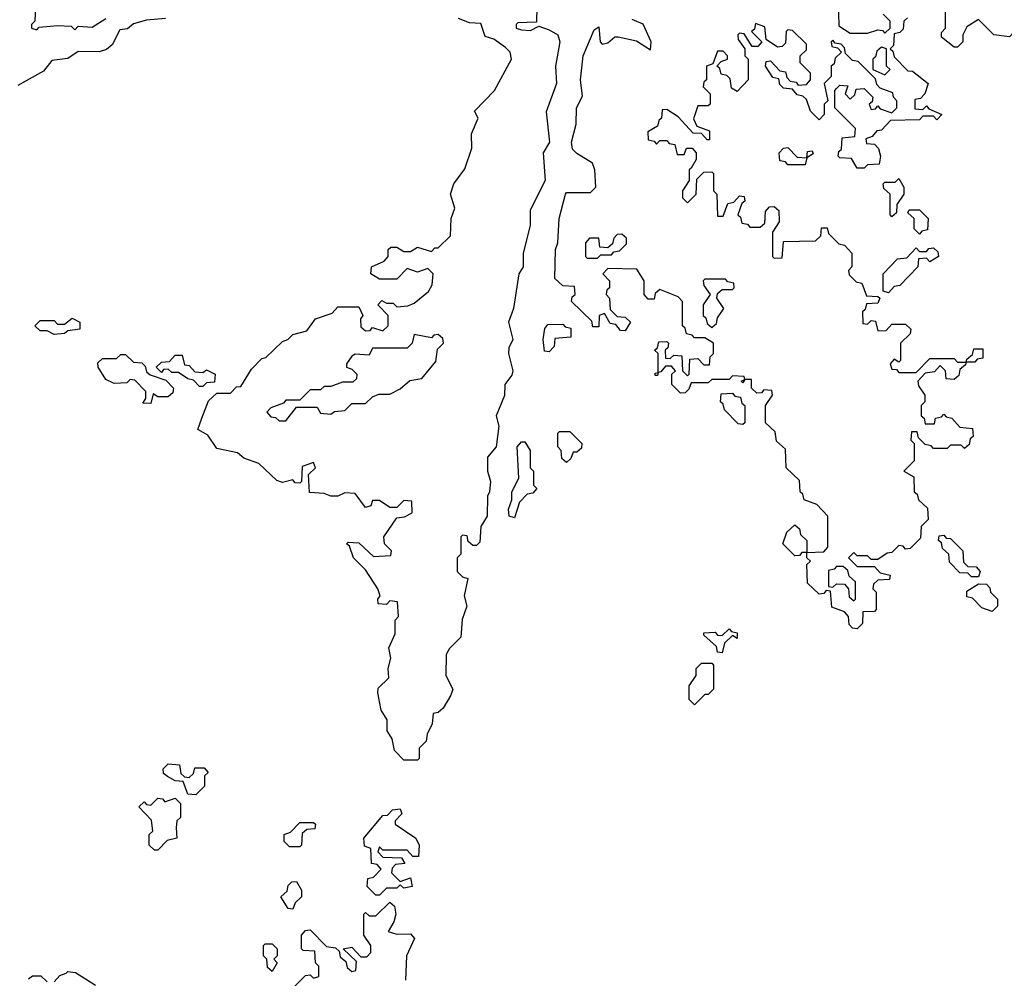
# Model space of a CAD drawing. Extents: x 2889633 to 3052318, y 540750 to 918690.
# Tile 167 of 256: x 2922446 to 2925290, y 717590 to 720359. Entities that reach past the tile are written whole.
import ezdxf

# ---------------------------------------------------------------- set-up
doc = ezdxf.new("R2010")
doc.units = 0

msp = doc.modelspace()

# ---------------------------------------------------------------- linework, layer by layer
at = {"layer": '0CON02XD'}
for points in [[(2924810, 720415), (2924811.7, 720341.7), (2924845, 720320), (2924895, 720320), (2924925, 720330), (2924938.3, 720328.3), (2924945, 720320), (2924960, 720335), (2924960, 720355), (2924940, 720375)], [(2922491.7, 720398.3), (2922490, 720355), (2922480, 720345), (2922480, 720335), (2922495, 720330), (2922502.5, 720337.5), (2922555, 720342.5), (2922595, 720340), (2922605, 720330), (2922615, 720340), (2922655, 720337.5), (2922695, 720362.5)], [(2923940, 720395), (2923938.3, 720351.7), (2923885, 720350), (2923880, 720345), (2923880, 720335), (2923895, 720330), (2923921.7, 720328.3), (2923945, 720340), (2923975, 720330), (2924000, 720315), (2924006, 720295), (2923993.8, 720225), (2923996.2, 720175), (2923967, 720093), (2923976.2, 720005), (2923957.5, 719975), (2923964, 719895), (2923920.7, 719809.3), (2923920, 719765), (2923900, 719685), (2923900, 719645), (2923887.5, 719625), (2923872.5, 719525), (2923857.5, 719485), (2923870, 719435), (2923858.3, 719411.7), (2923857.5, 719395), (2923870, 719345), (2923867.7, 719332.3), (2923847.5, 719305), (2923846.4, 719273.6), (2923822.5, 719215), (2923830, 719185), (2923822.5, 719125), (2923797.5, 719095), (2923796.7, 719055), (2923806, 719025), (2923802.5, 718995)], [(2925335, 720370), (2925337.5, 720345), (2925305, 720310), (2925260, 720315), (2925215, 720360), (2925181.7, 720338.3), (2925170, 720315), (2925170, 720295), (2925155, 720280), (2925145, 720280), (2925108.3, 720308.3), (2925108.3, 720321.7), (2925120, 720335), (2925120, 720395)], [(2922867, 720363), (2922812.5, 720357.5), (2922775, 720347.5), (2922757, 720333), (2922735, 720330), (2922713, 720287), (2922697, 720273), (2922675, 720266.7), (2922615, 720267.5), (2922585, 720247.5), (2922538.3, 720241.7), (2922515, 720210), (2922465, 720182.5), (2922440.7, 720169.3)], [(2923802.5, 718995), (2923797, 718983), (2923796.2, 718925), (2923777.5, 718895), (2923775, 718850), (2923765, 718840), (2923755, 718840), (2923741.7, 718851.7), (2923738.3, 718868.3), (2923725, 718870), (2923720, 718865), (2923720, 718815), (2923710, 718805), (2923710, 718765), (2923725, 718750), (2923740, 718745), (2923730, 718695), (2923737.5, 718665), (2923723.9, 718626.1), (2923720, 718575), (2923687, 718543), (2923677.5, 718525), (2923676.7, 718465), (2923696.7, 718425), (2923691.7, 718408.3), (2923669.3, 718370.7), (2923655, 718357.5), (2923640, 718355), (2923637.5, 718325), (2923622.5, 718295), (2923620, 718275), (2923600, 718255), (2923600, 718225), (2923595, 718220), (2923555, 718220), (2923528.3, 718248.3), (2923521.7, 718281.7), (2923507.5, 718305), (2923507, 718337), (2923490, 718365), (2923480, 718415), (2923481.7, 718428.3), (2923511.7, 718458.3), (2923510, 718485), (2923517.5, 718515), (2923512.5, 718545), (2923530, 718585), (2923530, 718625), (2923540, 718635), (2923537.5, 718677.5), (2923515, 718680), (2923505, 718670), (2923481.7, 718671.7), (2923480, 718685), (2923487.5, 718695), (2923480, 718715), (2923445, 718770), (2923410, 718805), (2923398.3, 718838.3), (2923390, 718845), (2923395, 718850), (2923425, 718847.5), (2923468.3, 718808.3), (2923518.3, 718811.7), (2923520, 718825), (2923500, 718845), (2923497.5, 718865), (2923535, 718920), (2923557, 718923), (2923580, 718935), (2923578.3, 718968.3), (2923555, 718970), (2923535, 718950), (2923515, 718950), (2923485, 718970), (2923465, 718970), (2923460, 718955), (2923445, 718950), (2923415, 718990), (2923385, 718992.5), (2923365, 718982.5), (2923345, 718982.5), (2923325, 718990), (2923283, 718993), (2923280, 719045), (2923300, 719065), (2923295, 719080), (2923261.7, 719068.3), (2923260, 719025), (2923255, 719020), (2923241.7, 719021.7), (2923235, 719030), (2923205, 719022.5), (2923188.3, 719028.3), (2923137, 719077), (2923093, 719093), (2923075, 719107.5), (2923015, 719120), (2922989.3, 719159.3), (2922960, 719175), (2922971.7, 719208.3), (2922991.7, 719258.3), (2923015, 719280), (2923055, 719280), (2923071.7, 719298.3), (2923085, 719300), (2923115, 719350), (2923145, 719380), (2923156.4, 719383.6), (2923205, 719430), (2923220, 719435), (2923235, 719450), (2923275, 719460), (2923300, 719495), (2923348.3, 719511.7), (2923365, 719530), (2923425, 719530), (2923437.5, 719505), (2923430, 719495), (2923431.7, 719471.7), (2923445, 719460), (2923458.3, 719461.7), (2923465, 719470), (2923495, 719460), (2923510, 719475), (2923510, 719505), (2923480, 719535), (2923491.7, 719548.3), (2923505, 719540), (2923525, 719540), (2923535, 719530), (2923567, 719533), (2923585, 719540), (2923626.4, 719573.6), (2923637, 719593), (2923640, 719625), (2923625, 719640), (2923595, 719630), (2923565, 719640), (2923535, 719610), (2923485, 719610), (2923460, 719625), (2923462.5, 719645), (2923498.3, 719661.7), (2923510, 719675), (2923510, 719695), (2923518.3, 719701.7), (2923535, 719702.5), (2923555, 719690), (2923575, 719690), (2923595, 719702.5), (2923635, 719690), (2923645, 719700), (2923655, 719700), (2923690, 719735), (2923692.5, 719785), (2923702.5, 719815), (2923690, 719855), (2923700, 719885), (2923731.7, 719928.3), (2923751.7, 719988.3), (2923750.7, 720029.3), (2923770, 720075), (2923760, 720095), (2923817.5, 720155), (2923866.7, 720245), (2923862.5, 720265), (2923849.3, 720279.3), (2923815, 720302.5), (2923790.7, 720310.7), (2923778.3, 720348.3), (2923745, 720350), (2923713, 720363)], [(2924865, 718600), (2924851.7, 718601.7), (2924841.7, 718611.7), (2924840, 718635), (2924828.3, 718648.3), (2924791.7, 718661.7), (2924788.3, 718708.3), (2924775, 718710), (2924768.3, 718701.7), (2924755, 718700), (2924721.7, 718731.7), (2924720, 718785), (2924730, 718795), (2924720, 718805), (2924720, 718820), (2924705, 718820), (2924698.3, 718811.7), (2924685, 718810), (2924650, 718845), (2924661.7, 718878.3), (2924685, 718900), (2924698.3, 718888.3), (2924701.7, 718871.7), (2924720, 718855), (2924720, 718820), (2924768.3, 718821.7), (2924780, 718835), (2924780, 718925), (2924748.3, 718958.3), (2924711.7, 718971.7), (2924708.3, 718988.3), (2924700, 718995), (2924698.3, 719028.3), (2924660, 719065), (2924658.3, 719118.3), (2924631.7, 719141.7), (2924628.3, 719168.3), (2924600, 719195), (2924600, 719245), (2924620, 719275), (2924618.3, 719288.3), (2924595, 719290), (2924588.3, 719281.7), (2924575, 719280), (2924560, 719295), (2924560, 719320), (2924540, 719320), (2924535, 719310), (2924530, 719315), (2924540, 719320), (2924538.3, 719328.3), (2924505, 719330), (2924495, 719320), (2924445, 719320), (2924435, 719310), (2924385, 719310), (2924378.3, 719291.7), (2924368.3, 719281.7), (2924355, 719280), (2924330, 719305), (2924330, 719335), (2924340, 719345), (2924328.3, 719358.3), (2924311.7, 719358.3), (2924298.3, 719341.7), (2924290, 719340), (2924288.3, 719331.7), (2924281.7, 719331.7), (2924281.7, 719338.3), (2924290, 719340), (2924290, 719395), (2924280, 719405), (2924288.3, 719411.7), (2924291.7, 719428.3), (2924315, 719430), (2924320, 719425), (2924318.3, 719411.7), (2924310, 719405), (2924311.7, 719381.7), (2924325, 719380), (2924335, 719390), (2924358.3, 719388.3), (2924360, 719345), (2924375, 719330), (2924380, 719335), (2924381.7, 719378.3), (2924405, 719380), (2924421.7, 719361.7), (2924438.3, 719361.7), (2924440, 719385), (2924450, 719395), (2924450, 719425), (2924425, 719440), (2924395, 719440), (2924388.3, 719448.3), (2924371.7, 719451.7), (2924368.3, 719468.3), (2924360, 719475), (2924360, 719545), (2924348.3, 719558.3), (2924295, 719580), (2924281.7, 719568.3), (2924278.3, 719551.7), (2924261.7, 719551.7), (2924250, 719565), (2924250, 719605), (2924228.3, 719638.3), (2924145, 719640), (2924130, 719625), (2924150, 719605), (2924150, 719585), (2924141.7, 719578.3), (2924140, 719565), (2924150, 719555), (2924151.7, 719521.7), (2924171.7, 719501.7), (2924195, 719500), (2924210, 719485), (2924195, 719460), (2924181.7, 719461.7), (2924168.3, 719478.3), (2924151.7, 719481.7), (2924135, 719510), (2924120, 719505), (2924118.3, 719471.7), (2924101.7, 719471.7), (2924098.3, 719488.3), (2924040, 719545), (2924041.7, 719558.3), (2924050, 719565), (2924048.3, 719588.3), (2924015, 719590), (2923991.7, 719611.7), (2923993.3, 719695), (2924000, 719715), (2924003.8, 719785), (2924022.5, 719855), (2924025, 719860), (2924095, 719860), (2924110, 719875), (2924107.5, 719925), (2924100, 719945), (2924055, 719972.5), (2924042.5, 719985), (2924040, 720005), (2924053, 720057), (2924054, 720105), (2924071.7, 720138.3), (2924066.2, 720185), (2924073.3, 720255), (2924105, 720330), (2924118.3, 720338.3), (2924122.5, 720295), (2924128.3, 720288.3), (2924145, 720292.5), (2924165, 720310), (2924175, 720310), (2924227.7, 720297.7), (2924268.3, 720271.7), (2924270, 720295), (2924246.4, 720346.4), (2924215, 720360)], [(2924805, 720160), (2924815, 720170), (2924838.3, 720168.3), (2924830, 720145), (2924845, 720130), (2924858.3, 720141.7), (2924861.7, 720158.3), (2924885, 720160), (2924910, 720135), (2924908.3, 720121.7), (2924900, 720115), (2924905, 720100), (2924918.3, 720101.7), (2924925, 720110), (2924931.7, 720101.7), (2924965, 720090), (2924980, 720105), (2924980, 720125), (2924970, 720135), (2924968.3, 720148.3), (2924931.7, 720161.7), (2924921.7, 720171.7), (2924918.3, 720188.3), (2924868.3, 720238.3), (2924851.7, 720241.7), (2924831.7, 720261.7), (2924828.3, 720278.3), (2924818.3, 720288.3), (2924801.7, 720291.7), (2924795, 720300), (2924790, 720295), (2924791.7, 720281.7), (2924808.3, 720278.3), (2924820, 720265), (2924801.7, 720248.3), (2924798.3, 720231.7), (2924790, 720225), (2924790, 720195), (2924770, 720175), (2924780, 720125), (2924770, 720115), (2924770, 720085), (2924755, 720070), (2924730, 720095), (2924718.3, 720128.3), (2924708.3, 720138.3), (2924691.7, 720141.7), (2924678.3, 720158.3), (2924651.7, 720161.7), (2924641.7, 720171.7), (2924638.3, 720188.3), (2924621.7, 720191.7), (2924600, 720225), (2924601.7, 720238.3), (2924615, 720240), (2924641.7, 720211.7), (2924658.3, 720208.3), (2924661.7, 720191.7), (2924671.7, 720181.7), (2924688.3, 720178.3), (2924695, 720170), (2924718.3, 720171.7), (2924730, 720185), (2924730, 720205), (2924700, 720235), (2924700, 720255), (2924718.3, 720271.7), (2924718.3, 720288.3), (2924678.3, 720328.3), (2924665, 720330), (2924660, 720325), (2924658.3, 720291.7), (2924648.3, 720281.7), (2924635, 720280), (2924601.7, 720301.7), (2924598.3, 720338.3), (2924571.7, 720348.3), (2924568.3, 720331.7), (2924560, 720325), (2924590, 720295), (2924578.3, 720281.7), (2924561.7, 720281.7), (2924538.3, 720318.3), (2924525, 720320), (2924520, 720315), (2924521.7, 720301.7), (2924540, 720275), (2924540, 720255), (2924550, 720245), (2924550, 720185), (2924518.3, 720151.7), (2924501.7, 720161.7), (2924498.3, 720188.3), (2924488.3, 720198.3), (2924471.7, 720201.7), (2924468.3, 720218.3), (2924460, 720225), (2924471.7, 720238.3), (2924490, 720245), (2924490, 720255), (2924478.3, 720268.3), (2924461.7, 720268.3), (2924448.3, 720231.7), (2924430, 720225), (2924430, 720185), (2924421.7, 720178.3), (2924420, 720165), (2924440, 720145), (2924440, 720115), (2924435, 720110), (2924405, 720110), (2924392.5, 720072.5), (2924401.7, 720051.7), (2924438.3, 720038.3), (2924438.3, 720011.7), (2924431.7, 720011.7), (2924415, 720030), (2924391.7, 720031.7), (2924348.3, 720078.3), (2924315, 720100), (2924301.7, 720098.3), (2924300, 720075), (2924291.7, 720068.3), (2924288.3, 720051.7), (2924260, 720035), (2924261.7, 720011.7), (2924278.3, 720008.3), (2924285, 720000), (2924295, 720010), (2924315, 720010), (2924321.7, 720001.7), (2924338.3, 719998.3), (2924345, 719970), (2924365, 719970), (2924371.7, 719988.3), (2924388.3, 719988.3), (2924400, 719975), (2924400, 719955), (2924385, 719930), (2924380, 719925), (2924380, 719895), (2924360, 719865), (2924360, 719845), (2924375, 719830), (2924400, 719855), (2924401.7, 719898.3), (2924421.7, 719918.3), (2924445, 719920), (2924450, 719915), (2924450, 719865), (2924460, 719855), (2924461.7, 719791.7), (2924478.3, 719791.7), (2924491.7, 719828.3), (2924508.3, 719831.7), (2924525, 719850), (2924538.3, 719848.3), (2924540, 719835), (2924531.7, 719828.3), (2924520, 719795), (2924528.3, 719788.3), (2924531.7, 719771.7), (2924548.3, 719768.3), (2924555, 719760), (2924585, 719760), (2924598.3, 719771.7), (2924600, 719805), (2924611.7, 719818.3), (2924625, 719820), (2924638.3, 719808.3), (2924640, 719775), (2924620, 719745), (2924620, 719675), (2924625, 719670), (2924648.3, 719671.7), (2924651.7, 719718.3), (2924745, 719720), (2924760, 719735), (2924761.7, 719758.3), (2924778.3, 719758.3), (2924781.7, 719741.7), (2924811.7, 719711.7), (2924828.3, 719708.3), (2924850, 719685), (2924850, 719645), (2924840, 719635), (2924841.7, 719621.7), (2924861.7, 719601.7), (2924878.3, 719598.3), (2924891.7, 719561.7), (2924925, 719560), (2924930, 719555), (2924925, 719540), (2924891.7, 719538.3), (2924888.3, 719521.7), (2924880, 719515), (2924881.7, 719481.7), (2924895, 719480), (2924905, 719490), (2924918.3, 719488.3), (2924925, 719460), (2924948.3, 719461.7), (2924965, 719480), (2925005, 719480), (2925020, 719465), (2925018.3, 719451.7), (2924990, 719425), (2924990, 719375), (2924985, 719370), (2924971.7, 719378.3), (2924960, 719365), (2924965, 719350), (2924978.3, 719348.3), (2924985, 719340), (2925035, 719340), (2925075, 719380), (2925145, 719380), (2925155, 719370), (2925180, 719370), (2925181.7, 719378.3), (2925198.3, 719391.7), (2925201.7, 719408.3), (2925228.3, 719408.3), (2925228.3, 719381.7), (2925211.7, 719378.3), (2925205, 719370), (2925180, 719370), (2925178.3, 719361.7), (2925161.7, 719348.3), (2925158.3, 719331.7), (2925145, 719320), (2925121.7, 719321.7), (2925120, 719345), (2925105, 719360), (2925088.3, 719341.7), (2925061.7, 719338.3), (2925040, 719315), (2925041.7, 719301.7), (2925060, 719275), (2925060, 719255), (2925050, 719245), (2925050, 719215), (2925058.3, 719208.3), (2925061.7, 719191.7), (2925088.3, 719191.7), (2925091.7, 719208.3), (2925108.3, 719211.7), (2925115, 719220), (2925121.7, 719211.7), (2925138.3, 719208.3), (2925161.7, 719181.7), (2925198.3, 719178.3), (2925200, 719155), (2925191.7, 719148.3), (2925188.3, 719131.7), (2925175, 719120), (2925165, 719130), (2925135, 719130), (2925125, 719120), (2925085, 719120), (2925078.3, 719128.3), (2925061.7, 719131.7), (2925041.7, 719151.7), (2925038.3, 719168.3), (2925021.7, 719168.3), (2925020, 719145), (2925030, 719135), (2925030, 719085), (2925000, 719055), (2925028.3, 719038.3), (2925030, 718995), (2925038.3, 718988.3), (2925041.7, 718971.7), (2925068.3, 718948.3), (2925070, 718915), (2925050, 718895), (2925048.3, 718861.7), (2925018.3, 718831.7), (2925005, 718830), (2924998.3, 718838.3), (2924985, 718840), (2924965, 718820), (2924951.7, 718818.3), (2924925, 718800), (2924905, 718800), (2924895, 718810), (2924865, 718810), (2924855, 718820), (2924840, 718805), (2924865, 718780), (2924915, 718780), (2924931.7, 718761.7), (2924960, 718755), (2924958.3, 718741.7), (2924925, 718740), (2924911.7, 718728.3), (2924910, 718715), (2924920, 718705), (2924920, 718655), (2924915, 718650), (2924881.7, 718648.3), (2924880, 718615), (2924865, 718600)], [(2925010, 720365), (2925000, 720355), (2924998.3, 720331.7), (2924988.3, 720321.7), (2924971.7, 720318.3), (2924970, 720285), (2924960, 720275), (2924968.3, 720268.3), (2924971.7, 720251.7), (2925011.7, 720211.7), (2925025, 720210), (2925070, 720175), (2925060, 720145), (2925048.3, 720131.7), (2925031.7, 720128.3), (2925031.7, 720101.7), (2925055, 720100), (2925065, 720110), (2925071.7, 720101.7), (2925110, 720085), (2925095, 720070), (2925085, 720080), (2925055, 720080), (2925045, 720070), (2924961.7, 720068.3), (2924935, 720040), (2924921.7, 720038.3), (2924908.3, 720021.7), (2924890, 720015), (2924891.7, 720001.7), (2924915, 720000), (2924927, 719987), (2924932.5, 719965), (2924928.3, 719941.7), (2924895, 719940), (2924885, 719930), (2924865, 719930), (2924848.3, 719958.3), (2924815, 719960), (2924810, 719965), (2924811.7, 719978.3), (2924820, 719985), (2924821.7, 720018.3), (2924858.3, 720021.7), (2924860, 720045), (2924800, 720105), (2924800, 720155), (2924805, 720160)], [(2924945, 720200), (2924960, 720215), (2924950, 720225), (2924950, 720275), (2924935, 720280), (2924921.7, 720268.3), (2924918.3, 720251.7), (2924910, 720245), (2924910, 720215), (2924945, 720200)], [(2924715, 719940), (2924665, 719940), (2924658.3, 719948.3), (2924641.7, 719951.7), (2924640, 719975), (2924651.7, 719988.3), (2924665, 719990), (2924691.7, 719961.7), (2924720, 719960), (2924721.7, 719978.3), (2924735, 719980), (2924738.3, 719971.7), (2924720, 719960), (2924715, 719940)], [(2924965, 719790), (2924960, 719795), (2924960, 719855), (2924941.7, 719871.7), (2924940, 719885), (2924945, 719890), (2924975, 719890), (2924985, 719900), (2925000, 719875), (2925000, 719855), (2924980, 719825), (2924978.3, 719801.7), (2924965, 719790)], [(2925045, 719740), (2925030, 719755), (2925030, 719785), (2925011.7, 719801.7), (2925015, 719810), (2925045, 719810), (2925070, 719785), (2925068.3, 719751.7), (2925051.7, 719748.3), (2925045, 719740)], [(2924115, 719670), (2924125, 719680), (2924155, 719680), (2924161.7, 719688.3), (2924178.3, 719691.7), (2924198.3, 719711.7), (2924198.3, 719728.3), (2924185, 719740), (2924171.7, 719738.3), (2924161.7, 719728.3), (2924158.3, 719711.7), (2924145, 719700), (2924121.7, 719701.7), (2924118.3, 719728.3), (2924091.7, 719728.3), (2924080, 719715), (2924080, 719675), (2924085, 719670), (2924115, 719670)], [(2924955, 719570), (2924940, 719575), (2924940, 719625), (2924981.7, 719668.3), (2925008.3, 719671.7), (2925035, 719700), (2925045, 719690), (2925065, 719690), (2925071.7, 719698.3), (2925085, 719700), (2925098.3, 719688.3), (2925100, 719675), (2925075, 719660), (2925065, 719670), (2925041.7, 719668.3), (2925040, 719645), (2924988.3, 719591.7), (2924971.7, 719588.3), (2924955, 719570)], [(2924445, 719470), (2924458.3, 719481.7), (2924461.7, 719498.3), (2924480, 719525), (2924460, 719555), (2924461.7, 719568.3), (2924475, 719580), (2924505, 719580), (2924510, 719585), (2924508.3, 719598.3), (2924491.7, 719601.7), (2924485, 719610), (2924425, 719610), (2924420, 719605), (2924421.7, 719591.7), (2924440, 719565), (2924420, 719535), (2924420, 719505), (2924428.3, 719498.3), (2924431.7, 719481.7), (2924445, 719470)], [(2922545, 719450), (2922525, 719460), (2922505, 719460), (2922490, 719475), (2922505, 719490), (2922545, 719490), (2922555, 719480), (2922575, 719480), (2922597, 719497), (2922620, 719485), (2922620, 719465), (2922585, 719460), (2922575, 719452.5), (2922545, 719450)], [(2923975, 719400), (2923961.7, 719401.7), (2923957.5, 719435), (2923963, 719467), (2923971.7, 719478.3), (2924015, 719480), (2924021.7, 719471.7), (2924038.3, 719468.3), (2924038.3, 719441.7), (2923991.7, 719438.3), (2923990, 719415), (2923975, 719400)], [(2923215, 719200), (2923245, 719240), (2923305, 719240), (2923315, 719222.5), (2923345, 719220), (2923355, 719227.5), (2923385, 719230), (2923405, 719250), (2923445, 719250), (2923465, 719270), (2923483, 719277), (2923515, 719277.5), (2923545, 719292.5), (2923573, 719317), (2923607, 719323), (2923648.3, 719371.7), (2923653, 719407), (2923670, 719425), (2923668.3, 719438.3), (2923655, 719450), (2923641.7, 719448.3), (2923635, 719440), (2923585, 719450), (2923580, 719425), (2923565, 719410), (2923465, 719410), (2923455, 719390), (2923415, 719392.5), (2923405, 719387.5), (2923390, 719365), (2923390, 719355), (2923405, 719350), (2923420, 719335), (2923418.3, 719321.7), (2923408.3, 719311.7), (2923378.3, 719311.7), (2923345, 719300), (2923325, 719300), (2923315, 719290), (2923285, 719290), (2923255, 719260), (2923215, 719260), (2923208.3, 719251.7), (2923171.7, 719238.3), (2923160, 719225), (2923171.7, 719211.7), (2923185, 719210), (2923195, 719200), (2923215, 719200)], [(2922825, 719250), (2922801.7, 719251.7), (2922810, 719265), (2922810, 719285), (2922778.3, 719318.3), (2922765, 719320), (2922755, 719310), (2922718.3, 719308.3), (2922695, 719320), (2922672.5, 719355), (2922671.7, 719368.3), (2922685, 719380), (2922725, 719380), (2922738.3, 719391.7), (2922751.7, 719391.7), (2922775, 719370), (2922798.3, 719368.3), (2922808.3, 719358.3), (2922811.7, 719341.7), (2922823, 719333), (2922868.3, 719318.3), (2922890, 719295), (2922888.3, 719281.7), (2922875, 719270), (2922845, 719270), (2922831.7, 719278.3), (2922825, 719250)], [(2922975, 719300), (2922965, 719300), (2922948.3, 719318.3), (2922931.7, 719321.7), (2922905, 719340), (2922885, 719340), (2922875, 719350), (2922861.7, 719348.3), (2922855, 719340), (2922840, 719355), (2922855, 719370), (2922878.3, 719371.7), (2922895, 719390), (2922915, 719390), (2922921.7, 719361.7), (2922935, 719360), (2922951.7, 719341.7), (2922975, 719340), (2922985, 719347.5), (2923010, 719335), (2923008.3, 719311.7), (2922985, 719310), (2922975, 719300)], [(2924535, 719190), (2924521.7, 719191.7), (2924481.7, 719231.7), (2924478.3, 719248.3), (2924470, 719255), (2924471.7, 719278.3), (2924505, 719280), (2924511.7, 719271.7), (2924528.3, 719268.3), (2924531.7, 719251.7), (2924540, 719245), (2924540, 719195), (2924535, 719190)], [(2924025, 719080), (2924011.7, 719091.7), (2924010, 719115), (2924000, 719125), (2924000, 719165), (2924005, 719170), (2924035, 719170), (2924070, 719135), (2924068.3, 719121.7), (2924055, 719110), (2924045, 719110), (2924038.3, 719091.7), (2924025, 719080)], [(2923875, 718920), (2923860, 718925), (2923857.5, 718945), (2923867.5, 718972.5), (2923867.5, 718995), (2923887.5, 719035), (2923883.3, 719125), (2923895, 719140), (2923905, 719140), (2923920, 719115), (2923920, 719065), (2923930, 719055), (2923930, 719015), (2923940, 719005), (2923928.3, 718991.7), (2923911.7, 718988.3), (2923890, 718965), (2923875, 718920)], [(2925215, 718750), (2925195, 718750), (2925185, 718760), (2925161.7, 718761.7), (2925131.7, 718791.7), (2925130, 718815), (2925111.7, 718831.7), (2925108.3, 718848.3), (2925100, 718855), (2925101.7, 718868.3), (2925115, 718870), (2925121.7, 718861.7), (2925135, 718860), (2925170, 718825), (2925171.7, 718791.7), (2925185, 718780), (2925208.3, 718778.3), (2925220, 718765), (2925215, 718750)], [(2924855, 718680), (2924860, 718685), (2924860, 718735), (2924841.7, 718751.7), (2924838.3, 718768.3), (2924825, 718780), (2924805, 718780), (2924798.3, 718771.7), (2924781.7, 718768.3), (2924781.7, 718721.7), (2924795, 718720), (2924805, 718730), (2924828.3, 718728.3), (2924840, 718715), (2924841.7, 718691.7), (2924855, 718680)], [(2925255, 718650), (2925225, 718660), (2925198.3, 718688.3), (2925181.7, 718691.7), (2925181.7, 718708.3), (2925215, 718730), (2925238.3, 718728.3), (2925248.3, 718718.3), (2925250, 718705), (2925270, 718685), (2925270, 718665), (2925255, 718650)], [(2924475, 718530), (2924461.7, 718531.7), (2924458.3, 718548.3), (2924421.7, 718581.7), (2924421.7, 718588.3), (2924455, 718590), (2924461.7, 718581.7), (2924475, 718580), (2924495, 718600), (2924501.7, 718591.7), (2924518.3, 718588.3), (2924518.3, 718571.7), (2924505, 718580), (2924481.7, 718558.3), (2924475, 718530)], [(2924395, 718380), (2924380, 718395), (2924380, 718435), (2924400, 718465), (2924400, 718485), (2924415, 718500), (2924445, 718500), (2924450, 718495), (2924450, 718425), (2924435, 718410), (2924425, 718410), (2924395, 718380)], [(2922955, 718120), (2922931.7, 718121.7), (2922918.3, 718158.3), (2922895, 718160), (2922873, 718173), (2922861.7, 718181.7), (2922860, 718195), (2922875, 718210), (2922907, 718207), (2922911.7, 718181.7), (2922921.7, 718171.7), (2922935, 718170), (2922948.3, 718181.7), (2922951.7, 718198.3), (2922978.3, 718198.3), (2922990, 718185), (2922980, 718175), (2922980, 718145), (2922955, 718120)], [(2922845, 717960), (2922835, 717960), (2922820, 717975), (2922820, 718005), (2922830, 718015), (2922827, 718047), (2922790, 718085), (2922805, 718100), (2922811.7, 718091.7), (2922825, 718090), (2922845, 718110), (2922858.3, 718108.3), (2922865, 718100), (2922895, 718110), (2922910, 718095), (2922910, 718055), (2922900, 718045), (2922897.5, 718025), (2922900, 717995), (2922871.7, 717988.3), (2922845, 717960)], [(2923485, 717830), (2923475, 717830), (2923450, 717855), (2923451.7, 717878.3), (2923468.3, 717881.7), (2923490, 717905), (2923478.3, 717918.3), (2923461.7, 717921.7), (2923460, 717965), (2923441.7, 717971.7), (2923440, 717995), (2923495, 718060), (2923508.3, 718061.7), (2923523, 718077), (2923545, 718080), (2923550, 718065), (2923530, 718045), (2923530, 718035), (2923590, 717995), (2923600, 717975), (2923598.3, 717941.7), (2923581.7, 717941.7), (2923565, 717960), (2923495, 717960), (2923485, 717970), (2923480, 717955), (2923495, 717940), (2923548.3, 717938.3), (2923558.3, 717921.7), (2923531.7, 717918.3), (2923521.7, 717908.3), (2923520, 717895), (2923545, 717870), (2923575, 717880), (2923580, 717855), (2923555, 717850), (2923545, 717860), (2923535, 717850), (2923505, 717850), (2923485, 717830)], [(2923255, 717970), (2923225, 717970), (2923210, 717985), (2923210, 718005), (2923228.3, 718011.7), (2923255, 718040), (2923295, 718040), (2923300, 718035), (2923298.3, 718021.7), (2923275, 718020), (2923261.7, 718008.3), (2923260, 717975), (2923255, 717970)], [(2923235, 717790), (2923221.7, 717791.7), (2923200, 717825), (2923218.3, 717841.7), (2923221.7, 717858.3), (2923231.7, 717868.3), (2923245, 717870), (2923260, 717845), (2923260, 717825), (2923241.7, 717808.3), (2923235, 717790)], [(2923231.7, 717558.3), (2923271.7, 717598.3), (2923285, 717600), (2923295, 717590), (2923310, 717595), (2923310, 717625), (2923300, 717635), (2923298.3, 717668.3), (2923265, 717670), (2923260, 717675), (2923260, 717715), (2923271.7, 717728.3), (2923285, 717730), (2923331.7, 717681.7), (2923358.3, 717678.3), (2923368.3, 717668.3), (2923371.7, 717651.7), (2923388.3, 717638.3), (2923391.7, 717621.7), (2923405, 717610), (2923417, 717613), (2923418.3, 717638.3), (2923380, 717675), (2923405, 717680), (2923431.7, 717651.7), (2923448.3, 717651.7), (2923460, 717665), (2923460, 717685), (2923440, 717715), (2923440, 717775), (2923445, 717780), (2923455, 717770), (2923475, 717770), (2923515, 717810), (2923528.3, 717798.3), (2923532.5, 717775), (2923527, 717753), (2923510, 717725), (2923535, 717717.5), (2923575, 717718.8), (2923586.7, 717705), (2923563.3, 717655), (2923560, 717585)], [(2923175, 717610), (2923161.7, 717621.7), (2923160, 717645), (2923150, 717655), (2923150, 717685), (2923155, 717690), (2923175, 717690), (2923190, 717675), (2923190, 717655), (2923180, 717645), (2923190, 717635), (2923175, 717610)], [(2922471.7, 717588.3), (2922483, 717597), (2922507, 717597), (2922525, 717580)], [(2922545, 717580), (2922561.7, 717598.3), (2922580, 717605), (2922585, 717610), (2922607, 717607), (2922665, 717570)]]:
    msp.add_lwpolyline(points, dxfattribs=at)

doc.saveas('drawing.dxf')
